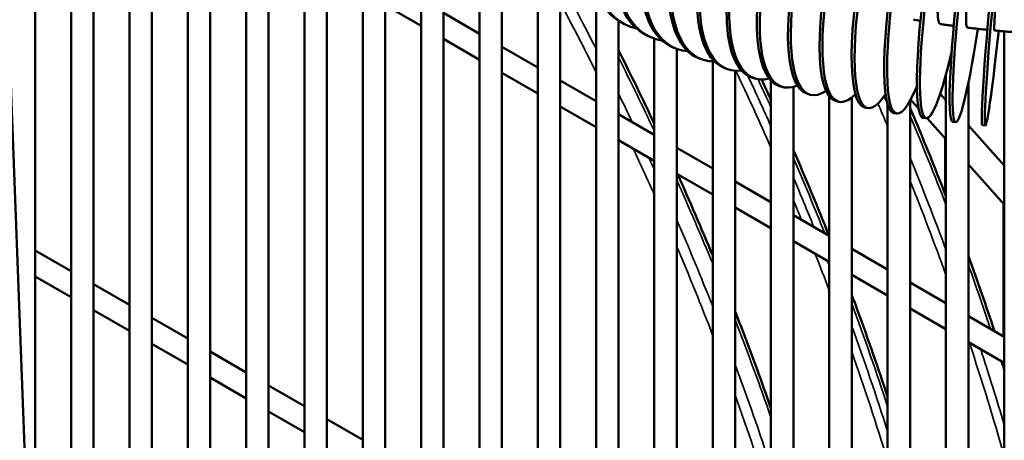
# Model space of a CAD drawing. Header units: inches. Extents: x 1 to 237, y 4 to 150.
# Tile 127 of 148: x 192.44 to 197.61, y 117.44 to 119.64. Entities that reach past the tile are written whole.
import ezdxf

# ---------------------------------------------------------------- set-up
doc = ezdxf.new("R2010")
doc.units = ezdxf.units.IN
doc.header["$LTSCALE"] = 7
doc.header["$MEASUREMENT"] = 0
doc.layers.add('Visible (ANSI)', color=7, linetype='Continuous', lineweight=50)
doc.layers.add('Visible Narrow (ANSI)', color=7, linetype='Continuous', lineweight=35)

msp = doc.modelspace()

# ---------------------------------------------------------------- linework, layer by layer
at = {"layer": 'Visible (ANSI)'}
for p, q in [((192.2587, 122.8457), (192.66, 112.2696)), ((192.5208, 121.9802), (192.5208, 115.9403)), ((192.7089, 121.8715), (192.7089, 112.8769)), ((192.827, 121.42), (192.827, 112.366)), ((193.0151, 121.1174), (193.0151, 112.4746)), ((193.1332, 121.0518), (193.1332, 112.5428)), ((193.3213, 120.9437), (193.3213, 112.6514)), ((193.4394, 120.8724), (193.4394, 112.7196)), ((193.6276, 120.7638), (193.6276, 112.8282)), ((193.7457, 120.6974), (193.7457, 112.8964)), ((193.9338, 120.5905), (193.9338, 113.005)), ((194.0519, 120.519), (194.0519, 113.0732)), ((194.24, 120.4102), (194.24, 113.1818)), ((194.3581, 120.343), (194.3581, 113.25)), ((194.5462, 120.2359), (194.5462, 113.3586)), ((194.6643, 120.1659), (194.6643, 113.4268)), ((194.8525, 113.5354), (194.8525, 120.0566)), ((194.9706, 113.6036), (194.9706, 119.9889)), ((195.1587, 113.7122), (195.1587, 119.8814)), ((195.2768, 113.7804), (195.2768, 119.813)), ((194.3581, 119.7193), (194.5462, 119.6107)), ((194.6643, 119.6789), (194.8525, 119.5702)), ((195.4649, 113.8809), (195.4649, 119.7033)), ((195.583, 113.9138), (195.583, 119.6381)), ((195.602, 119.6271), (195.6139, 119.6208)), ((197.6085, 114.434), (197.6085, 119.5822)), ((194.6643, 119.5425), (194.8525, 119.4339)), ((195.732, 119.5616), (195.7443, 119.5556)), ((195.7711, 113.92), (195.7711, 119.5448)), ((194.9706, 119.5021), (195.1587, 119.3934)), ((195.8653, 119.5003), (195.8782, 119.4946)), ((195.8893, 113.8984), (195.8893, 119.4901)), ((196.0019, 119.443), (196.0152, 119.4376)), ((196.0774, 113.8254), (196.0774, 119.4253)), ((194.9706, 119.3657), (195.1587, 119.2571)), ((196.1414, 119.3897), (196.1552, 119.3847)), ((196.1955, 113.7587), (196.1955, 119.3764)), ((195.2768, 119.3253), (195.4649, 119.2166)), ((196.2837, 119.3405), (196.2979, 119.3358)), ((196.3836, 113.6501), (196.3836, 119.3237)), ((197.3023, 113.1197), (197.3023, 119.3554)), ((197.4204, 114.3122), (197.4204, 119.3155)), ((196.4286, 119.2952), (196.4431, 119.2909)), ((196.5017, 113.5819), (196.5017, 119.2917)), ((196.5757, 119.254), (196.5906, 119.25)), ((196.6898, 113.4733), (196.6898, 119.2411)), ((196.725, 119.2167), (196.7401, 119.2131)), ((196.8079, 113.4051), (196.8079, 119.2355)), ((197.1142, 113.2283), (197.1142, 119.2193)), ((197.1168, 119.2242), (197.158, 119.178)), ((197.272, 119.2552), (197.3023, 119.2213)), ((195.2768, 119.1889), (195.4649, 119.0803)), ((196.876, 119.1834), (196.8914, 119.1802)), ((196.9961, 113.2965), (196.9961, 119.1981)), ((197.0286, 119.1541), (197.0442, 119.1513)), ((195.583, 119.1485), (195.7711, 119.0398)), ((197.1826, 119.1289), (197.1983, 119.1265)), ((197.2037, 119.1269), (197.3023, 119.0166)), ((197.3375, 119.1077), (197.3534, 119.1057)), ((197.4204, 119.0892), (197.6085, 118.8786)), ((197.4933, 119.0906), (197.5092, 119.089)), ((195.583, 119.0121), (195.7711, 118.9035)), ((197.2982, 119.0211), (197.2982, 118.7279)), ((195.8893, 118.9717), (196.0774, 118.863)), ((197.4204, 118.8844), (197.6085, 118.6739)), ((195.8893, 118.8353), (196.0774, 118.7267)), ((196.1955, 118.7949), (196.3836, 118.6862)), ((196.1955, 118.6585), (196.3836, 118.5499)), ((197.6045, 118.6784), (197.6045, 117.9814)), ((196.5017, 118.6181), (196.6898, 118.5094)), ((196.5017, 118.4817), (196.6898, 118.3731)), ((192.5208, 118.4324), (192.7089, 118.3238)), ((196.8079, 118.4413), (196.9961, 118.3326)), ((192.5208, 118.296), (192.7089, 118.1874)), ((196.8079, 118.3049), (196.9961, 118.1963)), ((192.827, 118.2556), (193.0151, 118.147)), ((197.1142, 118.2645), (197.3023, 118.1558)), ((192.827, 118.1192), (193.0151, 118.0106)), ((197.1142, 118.1281), (197.3023, 118.0195)), ((193.1332, 118.0788), (193.3213, 117.9702)), ((197.4204, 118.0877), (197.6085, 117.979)), ((193.1332, 117.9424), (193.3213, 117.8338)), ((197.4204, 117.9513), (197.6085, 117.8427)), ((193.4394, 117.902), (193.6276, 117.7934)), ((193.4394, 117.7656), (193.6276, 117.657)), ((193.7457, 117.7252), (193.9338, 117.6166)), ((193.7457, 117.5888), (193.9338, 117.4802)), ((194.0519, 117.5484), (194.24, 117.4398))]:
    msp.add_line(p, q, dxfattribs=at)
for centre, major_axis, ratio, start_param, end_param in [((196.0101, 120.4011), (-0.4081, -0.774), 0.544699, 3.141593, 6.283185), ((196.0219, 120.3948), (0.4081, 0.774), 0.544699, 6.211141, 9.569454), ((196.1115, 120.35), (-0.3796, -0.7884), 0.510649, 3.141593, 6.283185), ((196.1239, 120.344), (0.3796, 0.7884), 0.510649, 6.20112, 9.580518), ((196.2172, 120.3014), (-0.3519, -0.8011), 0.475289, 3.141593, 6.283185), ((196.2301, 120.2957), (0.3519, 0.8011), 0.475289, 6.189756, 9.593816), ((196.3269, 120.2554), (-0.3251, -0.8124), 0.438708, 3.141593, 6.283185), ((196.3403, 120.25), (0.3251, 0.8124), 0.438708, 6.176607, 9.609967), ((196.4403, 120.2121), (-0.2989, -0.8224), 0.401001, 3.141593, 6.283185), ((196.4541, 120.2071), (0.2989, 0.8224), 0.401001, 6.161042, 9.62987), ((196.5572, 120.1717), (-0.2735, -0.8312), 0.362265, 3.141593, 6.283185), ((196.5713, 120.167), (0.2735, 0.8312), 0.362265, 6.14211, 9.654884), ((196.6771, 120.1342), (-0.2486, -0.839), 0.322599, 3.141593, 6.283185), ((196.6916, 120.1299), (0.2486, 0.839), 0.322599, 6.118321, 9.687156), ((196.7999, 120.0998), (-0.2242, -0.8458), 0.282105, 3.141593, 6.283185), ((196.8147, 120.0958), (0.2242, 0.8458), 0.282105, 6.087166, 9.730287), ((196.9402, 120.0649), (0.2002, 0.8518), 0.240887, 6.04406, 9.79082), ((197.0679, 120.0372), (0.1765, 0.857), 0.19905, 5.979522, 9.88209), ((197.1974, 120.0128), (0.1532, 0.8615), 0.156702, 5.86974, 10.03664), ((196.9251, 120.0685), (-0.2002, -0.8518), 0.240887, 3.141593, 6.283185), ((197.0525, 120.0404), (-0.1765, -0.857), 0.19905, 3.141593, 6.283185), ((197.3283, 119.9918), (0.13, 0.8653), 0.113953, 5.625538, 10.368414), ((197.1818, 120.0156), (-0.1532, -0.8615), 0.156702, 3.141593, 6.283185), ((197.3126, 119.9941), (-0.13, -0.8653), 0.113953, 3.141593, 6.283185), ((197.4604, 119.9742), (0.107, 0.8684), 0.07091, 5.156001, 10.553268), ((197.5933, 119.96), (0.0841, 0.871), 0.027686, 5.155493, 10.55283), ((197.4445, 119.9761), (-0.107, -0.8684), 0.07091, 3.141593, 6.283185), ((197.5773, 119.9615), (-0.0841, -0.871), 0.027686, 3.141593, 6.283185)]:
    msp.add_ellipse(centre, major_axis=major_axis, ratio=ratio, start_param=start_param, end_param=end_param, dxfattribs=at)
for points, knots in [([(197.384, 120.3626), (197.3817, 120.3629), (197.3792, 120.3616), (197.3736, 120.3559), (197.3699, 120.3501), (197.362, 120.3336), (197.3578, 120.3229), (197.3497, 120.2996), (197.3452, 120.285), (197.3359, 120.2517), (197.3312, 120.2331), (197.3226, 120.1965), (197.3178, 120.1752), (197.3087, 120.1302), (197.3042, 120.1066), (197.2963, 120.0623), (197.2921, 120.0375), (197.2844, 119.9877), (197.2808, 119.9626), (197.2749, 119.9173), (197.2719, 119.8929), (197.2668, 119.8457), (197.2647, 119.8231), (197.2632, 119.8034), (197.2616, 119.7836), (197.2603, 119.7633), (197.2586, 119.726), (197.2583, 119.7092), (197.2585, 119.6817), (197.259, 119.6685), (197.261, 119.6468), (197.2625, 119.6384), (197.266, 119.6269), (197.2683, 119.6229), (197.2715, 119.6212), (197.2721, 119.6211), (197.2726, 119.621)], [3.737305, 3.737305, 3.737305, 3.737305, 3.879228, 3.879228, 4.05556, 4.05556, 4.231892, 4.231892, 4.408223, 4.408223, 4.584554, 4.584554, 4.760883, 4.760883, 4.937213, 4.937213, 5.11354, 5.11354, 5.289868, 5.289868, 5.466194, 5.466194, 5.64252, 5.64252, 5.64252, 5.818846, 5.818846, 5.995173, 5.995173, 6.1715, 6.1715, 6.347828, 6.347828, 6.524157, 6.524157, 6.558518, 6.558518, 6.558518, 6.558518]), ([(197.5063, 120.3464), (197.5048, 120.3465), (197.5033, 120.3451), (197.4996, 120.3391), (197.4971, 120.3332), (197.4916, 120.3163), (197.4887, 120.3054), (197.4829, 120.2818), (197.4797, 120.267), (197.4729, 120.2334), (197.4694, 120.2146), (197.4629, 120.1778), (197.4593, 120.1563), (197.4522, 120.111), (197.4487, 120.0873), (197.4424, 120.0427), (197.4391, 120.0178), (197.4328, 119.9678), (197.4298, 119.9427), (197.4247, 119.8972), (197.4221, 119.8727), (197.4175, 119.8256), (197.4156, 119.8029), (197.414, 119.7832), (197.4124, 119.7635), (197.411, 119.7431), (197.4088, 119.7059), (197.4081, 119.6892), (197.4074, 119.6618), (197.4074, 119.6486), (197.408, 119.6271), (197.4087, 119.6188), (197.4105, 119.6076), (197.4118, 119.6037), (197.4138, 119.6022), (197.4142, 119.602), (197.4145, 119.602)], [3.739325, 3.739325, 3.739325, 3.739325, 3.879228, 3.879228, 4.05556, 4.05556, 4.231892, 4.231892, 4.408223, 4.408223, 4.584554, 4.584554, 4.760883, 4.760883, 4.937213, 4.937213, 5.11354, 5.11354, 5.289868, 5.289868, 5.466194, 5.466194, 5.64252, 5.64252, 5.64252, 5.818846, 5.818846, 5.995173, 5.995173, 6.1715, 6.1715, 6.347828, 6.347828, 6.524157, 6.524157, 6.560556, 6.560556, 6.560556, 6.560556]), ([(197.6293, 120.3333), (197.6287, 120.3333), (197.6281, 120.3318), (197.6263, 120.3256), (197.6251, 120.3195), (197.6221, 120.3024), (197.6204, 120.2914), (197.617, 120.2675), (197.615, 120.2526), (197.6107, 120.2187), (197.6084, 120.1998), (197.604, 120.1627), (197.6016, 120.1411), (197.5966, 120.0956), (197.5941, 120.0717), (197.5894, 120.027), (197.5869, 120.002), (197.582, 119.9518), (197.5796, 119.9266), (197.5754, 119.8811), (197.5732, 119.8566), (197.5692, 119.8093), (197.5673, 119.7866), (197.5657, 119.7669), (197.5642, 119.7472), (197.5626, 119.7269), (197.56, 119.6898), (197.5589, 119.673), (197.5573, 119.6457), (197.5566, 119.6326), (197.5558, 119.6113), (197.5557, 119.6031), (197.5559, 119.5921), (197.5562, 119.5883), (197.557, 119.5869), (197.5571, 119.5868), (197.5572, 119.5868)], [3.740336, 3.740336, 3.740336, 3.740336, 3.879228, 3.879228, 4.05556, 4.05556, 4.231892, 4.231892, 4.408223, 4.408223, 4.584554, 4.584554, 4.760883, 4.760883, 4.937213, 4.937213, 5.11354, 5.11354, 5.289868, 5.289868, 5.466194, 5.466194, 5.64252, 5.64252, 5.64252, 5.818846, 5.818846, 5.995173, 5.995173, 6.1715, 6.1715, 6.347828, 6.347828, 6.524157, 6.524157, 6.561585, 6.561585, 6.561585, 6.561585]), ([(197.1679, 119.6375), (197.1641, 119.6381), (197.1604, 119.6387), (197.1484, 119.6407), (197.1401, 119.6422), (197.1318, 119.6436)], [0.99474934, 0.99474934, 0.99474934, 0.99474934, 0.99877106, 0.99877106, 1.00777729, 1.00777729, 1.00777729, 1.00777729]), ([(197.3431, 119.6111), (197.3364, 119.612), (197.3297, 119.6129), (197.3145, 119.615), (197.3062, 119.6161), (197.2894, 119.6185), (197.281, 119.6197), (197.2726, 119.621)], [0.93190459, 0.93190459, 0.93190459, 0.93190459, 0.93909264, 0.93909264, 0.94809843, 0.94809843, 0.95710422, 0.95710422, 0.95710422, 0.95710422]), ([(197.5195, 119.5904), (197.5183, 119.5905), (197.5171, 119.5906), (197.5075, 119.5916), (197.499, 119.5925), (197.4821, 119.5943), (197.4736, 119.5952), (197.4567, 119.5971), (197.4483, 119.598), (197.4314, 119.6), (197.423, 119.601), (197.4145, 119.602)], [0.86912874, 0.86912874, 0.86912874, 0.86912874, 0.87040993, 0.87040993, 0.87941542, 0.87941542, 0.88842091, 0.88842091, 0.8974264, 0.8974264, 0.90643189, 0.90643189, 0.90643189, 0.90643189]), ([(197.6844, 119.5763), (197.676, 119.5769), (197.6675, 119.5775), (197.6505, 119.5788), (197.642, 119.5795), (197.6251, 119.5808), (197.6166, 119.5815), (197.5996, 119.5829), (197.5911, 119.5837), (197.5742, 119.5852), (197.5657, 119.5859), (197.5572, 119.5867)], [0.81073359, 0.81073359, 0.81073359, 0.81073359, 0.81973893, 0.81973893, 0.82874427, 0.82874427, 0.83774961, 0.83774961, 0.84675495, 0.84675495, 0.85576029, 0.85576029, 0.85576029, 0.85576029]), ([(196.9961, 117.6642), (196.9461, 117.8157), (196.8933, 117.9673), (196.828, 118.1457), (196.818, 118.1727), (196.8079, 118.1996)], [6.7229063, 6.7229063, 6.7229063, 6.7229063, 6.77568336, 6.77568336, 6.78508088, 6.78508088, 6.78508088, 6.78508088]), ([(196.3836, 117.6047), (196.3593, 117.6743), (196.3344, 117.7438), (196.2723, 117.9133), (196.2345, 118.0132), (196.1955, 118.113)], [6.75145205, 6.75145205, 6.75145205, 6.75145205, 6.77568336, 6.77568336, 6.81051794, 6.81051794, 6.81051794, 6.81051794])]:
    msp.add_open_spline(points, degree=3, knots=knots, dxfattribs=at)
for points in [[(195.7711, 119.0978), (195.7103, 119.2269), (195.6475, 119.3554), (195.583, 119.4832)], [(196.3836, 119.2233), (196.3673, 119.2589), (196.3509, 119.2944), (196.3344, 119.33)], [(197.1142, 119.1796), (197.1796, 119.026), (197.2423, 118.8719), (197.3023, 118.7175)], [(196.6881, 118.5104), (196.6286, 118.6601), (196.5664, 118.8094), (196.5017, 118.9582)], [(196.0774, 118.4065), (196.0183, 118.5491), (195.9568, 118.6913), (195.8931, 118.8331)], [(197.4204, 118.4031), (197.4681, 118.2716), (197.5138, 118.1401), (197.5573, 118.0086)]]:
    msp.add_open_spline(points, degree=3, dxfattribs=at)
at = {"layer": 'Visible Narrow (ANSI)'}
for centre, major_axis, start_param, end_param in [((190.3358, 117.5096), (-4.7244, 8.1829), 4.62257, 4.658697), ((190.3079, 117.4936), (4.7047, -8.1488), 1.469355, 1.512949), ((190.4092, 117.552), (4.7244, -8.1829), 1.424671, 1.47047), ((190.8763, 117.8217), (4.7111, -8.1599), 1.383159, 1.430766), ((190.9027, 117.8369), (-4.7244, 8.1829), 4.53579, 4.567016), ((190.9381, 117.8574), (4.7244, -8.1829), 1.403414, 1.420791), ((190.3358, 117.5096), (-4.7244, 8.1829), 4.576884, 4.594509), ((191.4316, 118.1423), (-4.7244, 8.1829), 4.514056, 4.51852), ((191.4053, 118.1271), (4.7111, -8.1599), 1.360507, 1.374496), ((191.505, 118.1847), (4.7244, -8.1829), 1.305673, 1.359783), ((190.3079, 117.4936), (4.7047, -8.1488), 1.392852, 1.421501), ((190.3358, 117.5096), (-4.7244, 8.1829), 4.547615, 4.554862), ((190.9381, 117.8574), (4.7244, -8.1829), 1.326345, 1.372215), ((191.4316, 118.1423), (-4.7244, 8.1829), 4.42472, 4.480827), ((190.4092, 117.552), (4.7244, -8.1829), 1.343309, 1.394421), ((190.9027, 117.8369), (-4.7244, 8.1829), 4.474139, 4.504156), ((191.4053, 118.1271), (4.7111, -8.1599), 1.269495, 1.327045), ((190.8763, 117.8217), (4.7111, -8.1599), 1.338902, 1.35089), ((190.3358, 117.5096), (-4.7244, 8.1829), 4.463792, 4.516536), ((190.3079, 117.4936), (4.7047, -8.1488), 1.306786, 1.361017), ((190.8763, 117.8217), (4.7111, -8.1599), 1.295775, 1.318194), ((190.9027, 117.8369), (-4.7244, 8.1829), 4.450303, 4.453567), ((191.505, 118.1847), (4.7244, -8.1829), 1.230003, 1.268926), ((190.9381, 117.8574), (4.7244, -8.1829), 1.220811, 1.283396), ((190.4092, 117.552), (4.7244, -8.1829), 1.249562, 1.308967), ((191.4316, 118.1423), (-4.7244, 8.1829), 4.383801, 4.386328), ((190.9027, 117.8369), (-4.7244, 8.1829), 4.349648, 4.413765), ((191.4053, 118.1271), (4.7111, -8.1599), 1.158892, 1.22829), ((191.4316, 118.1423), (-4.7244, 8.1829), 4.31806, 4.364197), ((190.8763, 117.8217), (4.7111, -8.1599), 1.191866, 1.258217), ((190.3358, 117.5096), (-4.7244, 8.1829), 4.365978, 4.428149), ((191.505, 118.1847), (4.7244, -8.1829), 1.20435, 1.210511), ((190.3079, 117.4936), (4.7047, -8.1488), 1.205239, 1.269957)]:
    msp.add_ellipse(centre, major_axis=major_axis, ratio=0.57735, start_param=start_param, end_param=end_param, dxfattribs=at)

doc.saveas('drawing.dxf')
